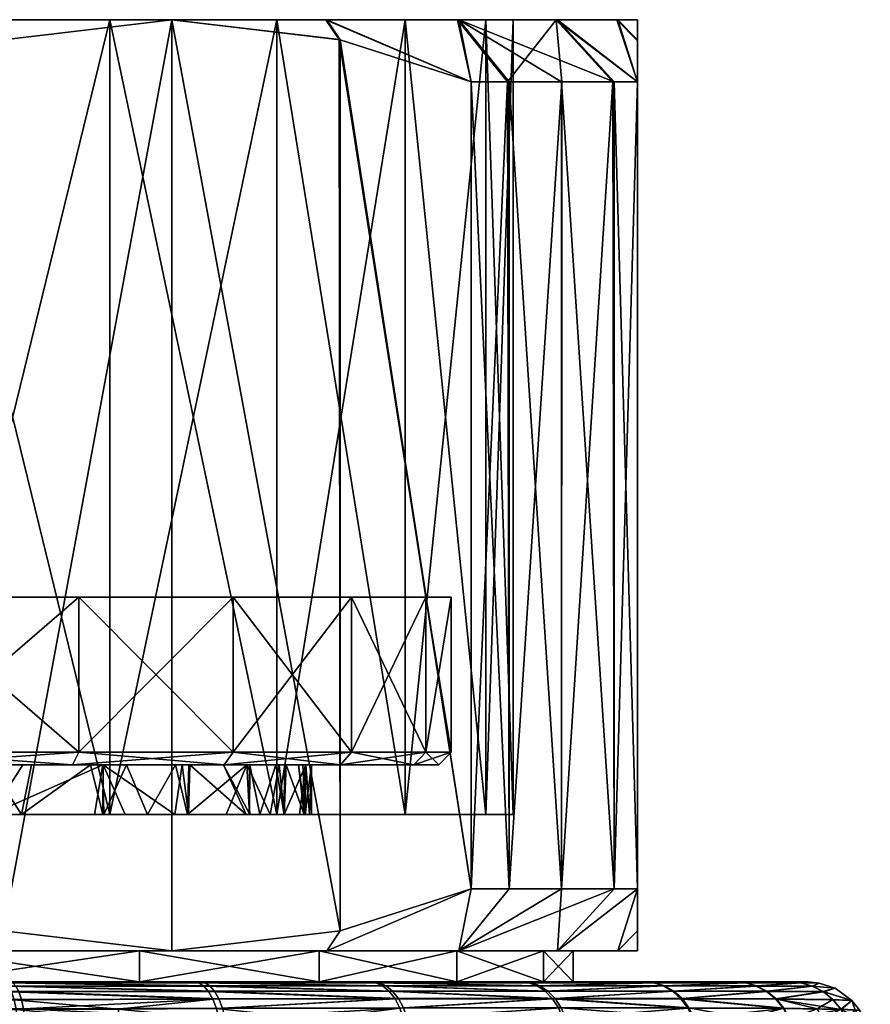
# Model space of a CAD drawing. Extents: x -0.094 to 0.094, y -0.181 to -0.002.
# Tile 256 of 256: x 0.08 to 0.094, y -0.018 to -0.002. Entities that reach past the tile are written whole.
import ezdxf

# ---------------------------------------------------------------- set-up
doc = ezdxf.new("R2010")
doc.units = 0
doc.layers.add('mesh', color=7, linetype='CONTINUOUS')

msp = doc.modelspace()

# ---------------------------------------------------------------- meshes
at = {"layer": 'mesh'}
mesh = msp.add_polyface(dxfattribs=at)
corners = [(0.07021, -0.002488, -0.01316), (0.070311, -0.002165, -0.012854), (0.0675, -0.002165, -0.011596), (0.072322, -0.003165, -0.01438), (0.073414, -0.002165, -0.013521), (0.073308, -0.003165, -0.014516), (0.076587, -0.002165, -0.013521), (0.076693, -0.003165, -0.014516), (0.077679, -0.003165, -0.01438), (0.075, -0.003165, -0.014516), (0.070311, -0.002165, 0.015643), (0.07021, -0.002488, 0.01595), (0.0675, -0.002165, 0.014385), (0.072322, -0.003165, 0.017169), (0.073414, -0.002165, 0.016311), (0.079689, -0.002165, 0.015643), (0.077679, -0.003165, 0.017169), (0.076587, -0.002165, 0.016311), (0.073308, -0.003165, 0.017305), (0.075, -0.003165, 0.017305), (0.076693, -0.003165, 0.017305), (0.073308, -0.016165, -0.014516), (0.075, -0.016165, -0.014516), (0.076693, -0.016165, -0.014516), (0.077679, -0.016165, -0.01438), (0.076693, -0.016165, 0.017305), (0.075, -0.016165, 0.017305), (0.073308, -0.016165, 0.017305), (0.072322, -0.016165, 0.017169), (0.071636, -0.002165, 0.013952), (0.0685, -0.002165, 0.012653), (0.075, -0.002165, 0.014395), (0.075, -0.002165, -0.011605), (0.079689, -0.002165, -0.012854), (0.071636, -0.002165, -0.011162), (0.0685, -0.002165, -0.009864), (0.078365, -0.002165, 0.013952), (0.071636, -0.014966, 0.013952), (0.075, -0.014966, 0.014395), (0.078365, -0.014966, 0.013952), (0.075, -0.014966, -0.011605), (0.078365, -0.002165, -0.011162), (0.071636, -0.014966, -0.011162), (0.0685, -0.014966, -0.009864), (0.07021, -0.016842, 0.01595), (0.072322, -0.016165, -0.01438), (0.07021, -0.016842, -0.01316), (0.071895, -0.011465, 0.012986), (0.075, -0.011465, 0.008323), (0.075, -0.011465, 0.013395), (0.069, -0.011465, 0.004859), (0.069, -0.011465, 0.011787), (0.078106, -0.011465, 0.012986), (0.075, -0.011465, -0.005533), (0.075, -0.011465, -0.010605), (0.078106, -0.011465, -0.010196), (0.071895, -0.011465, -0.010196), (0.069, -0.011465, -0.002069), (0.069, -0.011465, -0.008998), (0.081, -0.011465, -0.002069), (0.081, -0.011465, 0.004859)]
mesh.append_faces([[corners[k] for k in face] for face in [(0, 1, 2, 2), (3, 1, 0, 0), (3, 4, 1, 1), (5, 4, 3, 3), (6, 7, 8, 8), (4, 7, 6, 6), (4, 9, 7, 7), (5, 9, 4, 4), (10, 11, 12, 12), (10, 13, 11, 11), (14, 13, 10, 10), (15, 16, 17, 17), (14, 18, 13, 13), (14, 19, 18, 18), (17, 19, 14, 14), (17, 20, 19, 19), (16, 20, 17, 17), (21, 5, 3, 3), (22, 9, 5, 5), (23, 7, 9, 9), (24, 8, 7, 7), (25, 20, 16, 16), (26, 19, 20, 20), (27, 18, 19, 19), (28, 13, 18, 18), (29, 12, 30, 30), (29, 10, 12, 12), (31, 10, 29, 29), (32, 6, 33, 33), (32, 4, 6, 6), (34, 4, 32, 32), (34, 1, 4, 4), (35, 1, 34, 34), (35, 2, 1, 1), (31, 14, 10, 10), (31, 17, 14, 14), (36, 17, 31, 31), (36, 15, 17, 17), (37, 29, 30, 30), (38, 31, 29, 29), (39, 36, 31, 31), (40, 32, 41, 41), (42, 34, 32, 32), (43, 34, 42, 42), (43, 35, 34, 34), (11, 13, 28, 28), (44, 12, 11, 11), (0, 45, 3, 3), (2, 46, 0, 0), (47, 48, 49, 49), (47, 50, 48, 48), (51, 50, 47, 47), (48, 52, 49, 49), (53, 54, 55, 55), (53, 56, 54, 54), (57, 56, 53, 53), (57, 58, 56, 56), (59, 57, 53, 53), (59, 50, 57, 57), (60, 48, 50, 50)]])
mesh = msp.add_polyface(dxfattribs=at)
corners = [(0.079689, -0.002165, -0.012854), (0.07979, -0.002488, -0.01316), (0.0825, -0.002165, -0.011596), (0.077679, -0.003165, -0.01438), (0.076587, -0.002165, -0.013521), (0.08521, -0.002488, -0.010031), (0.084995, -0.002165, -0.00979), (0.087322, -0.003165, -0.008812), (0.084981, -0.002165, 0.012592), (0.085193, -0.002484, 0.01283), (0.0825, -0.002165, 0.014385), (0.087322, -0.003165, 0.011601), (0.079689, -0.002165, 0.015643), (0.07979, -0.002488, 0.01595), (0.077679, -0.003165, 0.017169), (0.0815, -0.002165, -0.009864), (0.084193, -0.002165, -0.007798), (0.078365, -0.002165, -0.011162), (0.075, -0.002165, -0.011605), (0.0815, -0.002165, 0.012653), (0.078365, -0.002165, 0.013952), (0.084193, -0.002165, 0.010587), (0.086259, -0.002165, 0.007895), (0.0815, -0.014966, 0.012653), (0.078365, -0.014966, 0.013952), (0.084193, -0.014966, 0.010587), (0.086259, -0.014966, 0.007895), (0.084193, -0.014966, -0.007798), (0.086259, -0.002165, -0.005105), (0.0815, -0.014966, -0.009864), (0.078365, -0.014966, -0.011162), (0.08521, -0.016842, 0.01282), (0.077679, -0.016165, 0.017169), (0.07979, -0.016842, 0.01595), (0.0825, -0.017165, 0.014385), (0.07979, -0.016842, -0.01316), (0.077679, -0.016165, -0.01438), (0.08521, -0.016842, -0.010031), (0.0825, -0.017165, -0.011596), (0.083486, -0.011465, -0.007091), (0.085393, -0.011465, -0.004605), (0.081, -0.011465, -0.002069), (0.081, -0.011465, -0.008998), (0.078106, -0.011465, -0.010196), (0.075, -0.011465, -0.005533), (0.075, -0.011465, 0.008323), (0.081, -0.011465, 0.011787), (0.078106, -0.011465, 0.012986), (0.081, -0.011465, 0.004859), (0.083486, -0.011465, 0.00988), (0.085393, -0.011465, 0.007395), (0.086591, -0.011465, 0.004501), (0.087, -0.011465, 0.001395), (0.086591, -0.011465, -0.001711), (0.069, -0.011465, 0.004859), (0.085393, -0.013965, 0.007395), (0.083486, -0.013965, 0.00988), (0.081, -0.013965, 0.011787), (0.078106, -0.013965, -0.010196), (0.081, -0.013965, -0.008998), (0.083486, -0.013965, -0.007091), (0.085393, -0.013965, -0.004605)]
mesh.append_faces([[corners[k] for k in face] for face in [(0, 1, 2, 2), (0, 3, 1, 1), (4, 3, 0, 0), (5, 6, 2, 2), (7, 6, 5, 5), (8, 9, 10, 10), (8, 11, 9, 9), (12, 13, 14, 14), (10, 13, 12, 12), (15, 6, 16, 16), (15, 2, 6, 6), (17, 2, 15, 15), (17, 0, 2, 2), (18, 0, 17, 17), (19, 12, 20, 20), (19, 10, 12, 12), (21, 10, 19, 19), (21, 8, 10, 10), (22, 8, 21, 21), (23, 20, 24, 24), (23, 19, 20, 20), (25, 19, 23, 23), (25, 21, 19, 19), (26, 21, 25, 25), (26, 22, 21, 21), (27, 16, 28, 28), (29, 16, 27, 27), (29, 15, 16, 16), (30, 15, 29, 29), (30, 17, 15, 15), (9, 31, 10, 10), (13, 32, 14, 14), (10, 33, 13, 13), (31, 34, 10, 10), (1, 35, 2, 2), (3, 36, 1, 1), (2, 37, 5, 5), (35, 38, 2, 2), (39, 40, 41, 41), (41, 42, 39, 39), (41, 43, 42, 42), (44, 43, 41, 41), (45, 46, 47, 47), (48, 46, 45, 45), (48, 49, 46, 46), (50, 49, 48, 48), (48, 51, 50, 50), (48, 52, 51, 51), (41, 52, 48, 48), (41, 53, 52, 52), (40, 53, 41, 41), (48, 54, 41, 41), (55, 49, 50, 50), (56, 46, 49, 49), (57, 47, 46, 46), (58, 42, 43, 43), (59, 39, 42, 42), (60, 40, 39, 39), (61, 53, 40, 40)]])
mesh = msp.add_polyface(dxfattribs=at)
corners = [(0.07979, -0.002488, 0.01595), (0.07979, -0.016842, 0.01595), (0.077679, -0.016165, 0.017169), (0.0825, -0.002165, 0.014385), (0.0825, -0.017165, 0.014385), (0.07979, -0.002488, -0.01316), (0.077679, -0.016165, -0.01438), (0.07979, -0.016842, -0.01316), (0.08375, -0.014966, 0.005663), (0.08371, -0.014165, 0.005778), (0.083758, -0.014165, 0.005665), (0.083377, -0.014966, 0.006385), (0.082755, -0.014966, 0.007211), (0.082772, -0.014165, 0.007226), (0.082562, -0.014165, 0.00755), (0.082108, -0.014966, 0.008069), (0.081768, -0.014165, 0.008413), (0.081404, -0.014966, 0.008733), (0.081387, -0.014165, 0.008709), (0.078428, -0.014966, 0.010522), (0.079063, -0.014165, 0.010258), (0.07958, -0.014165, 0.009982), (0.077386, -0.014966, 0.010789), (0.07739, -0.014165, 0.010815), (0.079044, -0.014966, -0.007477), (0.078345, -0.014165, -0.007764), (0.077398, -0.014165, -0.008046), (0.079565, -0.014165, -0.007161), (0.080078, -0.014966, -0.006929), (0.080239, -0.014165, -0.006829), (0.081188, -0.014165, -0.00614), (0.081387, -0.014966, -0.00592), (0.081392, -0.014165, -0.005932), (0.082548, -0.014966, -0.004777), (0.082665, -0.014165, -0.004631), (0.08277, -0.014966, -0.004437), (0.082791, -0.014165, -0.004449), (0.083699, -0.014966, -0.00301), (0.083333, -0.014165, -0.003667), (0.083758, -0.014966, -0.002878), (0.083714, -0.014165, -0.002854), (0.081, -0.013965, 0.011787), (0.081, -0.011465, 0.011787), (0.083486, -0.013965, 0.00988), (0.078106, -0.013965, 0.012986), (0.078106, -0.011465, 0.012986), (0.081, -0.013965, -0.008998), (0.081, -0.011465, -0.008998), (0.078106, -0.013965, -0.010196), (0.083486, -0.013965, -0.007091), (0.083486, -0.011465, -0.007091), (0.0809, -0.014165, 0.011614), (0.078054, -0.014165, 0.012793), (0.083344, -0.014165, 0.009739), (0.085219, -0.014165, 0.007295), (0.0809, -0.014165, -0.008824), (0.083344, -0.014165, -0.006949), (0.078054, -0.014165, -0.010003), (0.085219, -0.014165, -0.004505), (0.080098, -0.014165, 0.009706), (0.079583, -0.014966, 0.009989), (0.081253, -0.014966, 0.008875)]
mesh.append_faces([[corners[k] for k in face] for face in [(0, 1, 2, 2), (3, 4, 1, 1), (5, 6, 7, 7), (8, 9, 10, 10), (11, 12, 9, 9), (12, 13, 9, 9), (12, 14, 13, 13), (15, 16, 14, 14), (17, 18, 16, 16), (19, 20, 21, 21), (22, 23, 20, 20), (24, 25, 26, 26), (27, 25, 24, 24), (28, 29, 27, 27), (28, 30, 29, 29), (31, 32, 30, 30), (33, 34, 32, 32), (35, 36, 34, 34), (37, 38, 36, 36), (39, 40, 38, 38), (41, 42, 43, 43), (44, 45, 41, 41), (46, 47, 48, 48), (49, 50, 46, 46), (44, 51, 52, 52), (41, 51, 44, 44), (41, 53, 51, 51), (43, 53, 41, 41), (43, 54, 53, 53), (49, 55, 56, 56), (46, 55, 49, 49), (46, 57, 55, 55), (48, 57, 46, 46), (36, 56, 34, 34), (36, 58, 56, 56), (38, 58, 36, 36), (51, 59, 21, 21), (51, 18, 59, 59), (53, 18, 51, 51), (56, 32, 34, 34), (56, 30, 32, 32), (55, 30, 56, 56), (53, 16, 18, 18), (53, 14, 16, 16), (54, 14, 53, 53), (54, 13, 14, 14), (27, 57, 25, 25), (27, 55, 57, 57), (29, 55, 27, 27), (29, 30, 55, 55), (54, 9, 13, 13), (26, 25, 57, 57), (51, 23, 52, 52), (51, 20, 23, 23), (21, 20, 51, 51), (60, 18, 61, 61), (60, 59, 18, 18), (21, 59, 60, 60), (19, 21, 60, 60)]])
mesh = msp.add_polyface(dxfattribs=at)
corners = [(0.087933, -0.016165, -0.008026), (0.087322, -0.003165, -0.008812), (0.087322, -0.016165, -0.008812), (0.088779, -0.016165, -0.00656), (0.087933, -0.003165, -0.008026), (0.089625, -0.016165, -0.005095), (0.088779, -0.003165, -0.00656), (0.09, -0.016165, -0.004173), (0.089625, -0.003165, -0.005095), (0.089625, -0.016165, 0.007884), (0.09, -0.003165, 0.006962), (0.09, -0.016165, 0.006962), (0.088779, -0.016165, 0.00935), (0.089601, -0.003165, 0.007939), (0.085193, -0.002484, 0.01283), (0.087322, -0.016165, 0.011601), (0.08521, -0.016842, 0.01282), (0.09, -0.002504, 0.004603), (0.09, -0.017165, 0.001395), (0.09, -0.016842, 0.004524), (0.09, -0.002165, 0.001395), (0.09, -0.016842, -0.001735), (0.09, -0.002488, -0.001735), (0.08521, -0.002488, -0.010031), (0.08521, -0.016842, -0.010031), (0.0825, -0.002165, -0.011596), (0.0825, -0.017165, -0.011596), (0.084308, -0.014966, 0.00411), (0.084173, -0.014165, 0.0047), (0.084315, -0.014165, 0.004114), (0.083919, -0.014966, 0.005335), (0.083758, -0.014165, 0.005665), (0.084085, -0.014966, -0.002147), (0.084228, -0.014165, -0.001754), (0.083714, -0.014165, -0.002854), (0.084307, -0.014966, -0.001323), (0.084344, -0.014165, -0.001331), (0.084634, -0.014966, -0.00011), (0.084539, -0.014165, -0.000624), (0.08465, -0.014966, 0.000102), (0.084612, -0.014165, 0.000106), (0.086591, -0.013965, 0.004501), (0.086591, -0.011465, 0.004501), (0.087, -0.013965, 0.001395), (0.085393, -0.013965, 0.007395), (0.085393, -0.011465, 0.007395), (0.083486, -0.013965, 0.00988), (0.083486, -0.011465, 0.00988), (0.085393, -0.013965, -0.004605), (0.085393, -0.011465, -0.004605), (0.083486, -0.013965, -0.007091), (0.086591, -0.013965, -0.001711), (0.086591, -0.011465, -0.001711), (0.087, -0.011465, 0.001395), (0.085219, -0.014165, 0.007295), (0.086398, -0.014165, 0.004449), (0.0868, -0.014165, 0.001395), (0.086398, -0.014165, -0.001659), (0.085219, -0.014165, -0.004505), (0.083344, -0.014165, -0.006949), (0.083333, -0.014165, -0.003667), (0.08371, -0.014165, 0.005778), (0.08466, -0.014165, 0.002688), (0.084558, -0.014966, 0.003322), (0.084647, -0.014966, 0.002687), (0.08472, -0.014966, 0.002168), (0.08475, -0.014165, 0.001478), (0.08475, -0.014966, 0.001395)]
mesh.append_faces([[corners[k] for k in face] for face in [(0, 1, 2, 2), (3, 4, 0, 0), (5, 6, 3, 3), (7, 8, 5, 5), (9, 10, 11, 11), (12, 13, 9, 9), (14, 15, 16, 16), (17, 18, 19, 19), (20, 21, 18, 18), (22, 7, 21, 21), (23, 24, 2, 2), (25, 26, 24, 24), (27, 28, 29, 29), (30, 31, 28, 28), (32, 33, 34, 34), (35, 36, 33, 33), (37, 38, 36, 36), (39, 38, 37, 37), (40, 38, 39, 39), (41, 42, 43, 43), (44, 45, 41, 41), (46, 47, 44, 44), (48, 49, 50, 50), (51, 52, 48, 48), (43, 53, 51, 51), (44, 54, 46, 46), (44, 55, 54, 54), (41, 55, 44, 44), (41, 56, 55, 55), (43, 56, 41, 41), (43, 57, 56, 56), (51, 57, 43, 43), (51, 58, 57, 57), (48, 58, 51, 51), (48, 59, 58, 58), (50, 59, 48, 48), (57, 58, 34, 34), (60, 34, 58, 58), (57, 36, 38, 38), (57, 33, 36, 36), (34, 33, 57, 57), (40, 57, 38, 38), (40, 56, 57, 57), (54, 31, 61, 61), (55, 31, 54, 54), (55, 28, 31, 31), (29, 28, 55, 55), (27, 29, 62, 62), (62, 63, 27, 27), (62, 64, 63, 63), (62, 65, 64, 64), (66, 65, 62, 62), (66, 67, 65, 65), (66, 39, 67, 67), (40, 39, 66, 66), (66, 56, 40, 40), (55, 62, 29, 29), (56, 62, 55, 55), (56, 66, 62, 62)]])
mesh = msp.add_polyface(dxfattribs=at)
corners = [(0.087322, -0.003165, -0.008812), (0.087125, -0.002165, -0.007437), (0.084995, -0.002165, -0.00979), (0.087933, -0.003165, -0.008026), (0.089684, -0.002165, -0.001669), (0.09, -0.002488, -0.001735), (0.09, -0.002165, 0.001395), (0.09, -0.003165, -0.004173), (0.088711, -0.002165, -0.004689), (0.089625, -0.003165, -0.005095), (0.088779, -0.003165, -0.00656), (0.09, -0.002504, 0.004603), (0.089669, -0.002165, 0.004532), (0.09, -0.003165, 0.006962), (0.088688, -0.002165, 0.00753), (0.089601, -0.003165, 0.007939), (0.087102, -0.002165, 0.010257), (0.087322, -0.003165, 0.011601), (0.084981, -0.002165, 0.012592), (0.087909, -0.003165, 0.010848), (0.08878, -0.003165, 0.00935), (0.087933, -0.016165, -0.008026), (0.088779, -0.016165, -0.00656), (0.089625, -0.016165, -0.005095), (0.09, -0.016165, -0.004173), (0.089625, -0.016165, 0.007884), (0.088779, -0.016165, 0.00935), (0.087933, -0.016165, 0.010816), (0.087322, -0.016165, 0.011601), (0.084193, -0.002165, -0.007798), (0.086259, -0.002165, -0.005105), (0.087557, -0.002165, 0.004759), (0.086259, -0.002165, 0.007895), (0.088, -0.002165, 0.001395), (0.087557, -0.002165, -0.00197), (0.087557, -0.014966, 0.004759), (0.086259, -0.014966, 0.007895), (0.088, -0.014966, 0.001395), (0.087557, -0.014966, -0.00197), (0.086259, -0.014966, -0.005105), (0.084193, -0.014966, -0.007798), (0.085193, -0.002484, 0.01283), (0.09, -0.016842, 0.004524), (0.09, -0.016165, 0.006962), (0.09, -0.017165, 0.001395), (0.09, -0.016842, -0.001735), (0.08521, -0.002488, -0.010031), (0.087322, -0.016165, -0.008812), (0.086591, -0.013965, 0.004501), (0.085393, -0.011465, 0.007395), (0.086591, -0.011465, 0.004501), (0.086591, -0.013965, -0.001711), (0.087, -0.011465, 0.001395), (0.086591, -0.011465, -0.001711), (0.087, -0.013965, 0.001395)]
mesh.append_faces([[corners[k] for k in face] for face in [(0, 1, 2, 2), (3, 1, 0, 0), (4, 5, 6, 6), (4, 7, 5, 5), (8, 7, 4, 4), (8, 9, 7, 7), (1, 9, 8, 8), (1, 10, 9, 9), (3, 10, 1, 1), (11, 12, 6, 6), (13, 12, 11, 11), (13, 14, 12, 12), (15, 14, 13, 13), (16, 17, 18, 18), (16, 19, 17, 17), (14, 19, 16, 16), (14, 20, 19, 19), (15, 20, 14, 14), (21, 3, 0, 0), (22, 10, 3, 3), (23, 9, 10, 10), (24, 7, 9, 9), (25, 15, 13, 13), (26, 20, 15, 15), (27, 20, 26, 26), (27, 19, 20, 20), (28, 19, 27, 27), (28, 17, 19, 19), (29, 1, 30, 30), (29, 2, 1, 1), (31, 14, 32, 32), (31, 12, 14, 14), (33, 12, 31, 31), (33, 6, 12, 12), (34, 6, 33, 33), (34, 4, 6, 6), (30, 4, 34, 34), (30, 8, 4, 4), (1, 8, 30, 30), (32, 16, 18, 18), (14, 16, 32, 32), (35, 32, 36, 36), (35, 31, 32, 32), (37, 31, 35, 35), (37, 33, 31, 31), (38, 33, 37, 37), (38, 34, 33, 33), (39, 34, 38, 38), (39, 30, 34, 34), (40, 30, 39, 39), (17, 28, 41, 41), (42, 43, 13, 13), (11, 42, 13, 13), (6, 44, 11, 11), (5, 45, 6, 6), (7, 24, 5, 5), (46, 47, 0, 0), (48, 49, 50, 50), (51, 52, 53, 53), (54, 50, 52, 52)]])
mesh = msp.add_polyface(dxfattribs=at)
corners = [(0.075, -0.017665, 0.015357), (0.078614, -0.017665, 0.014881), (0.0791, -0.017665, 0.018683), (0.079876, -0.017665, 0.018436), (0.081809, -0.017665, 0.017821), (0.081982, -0.017665, 0.013486), (0.082924, -0.017665, 0.017251), (0.081982, -0.017665, -0.010697), (0.082183, -0.017665, -0.014876), (0.082836, -0.017665, -0.014528), (0.078614, -0.017665, -0.012092), (0.079768, -0.017665, -0.015692), (0.079341, -0.017665, -0.015836), (0.079937, -0.01768, 0.018649), (0.083031, -0.01768, 0.017466), (0.083111, -0.017729, 0.017629), (0.079987, -0.01773, 0.018827), (0.079823, -0.01768, -0.015888), (0.082934, -0.01768, -0.014726), (0.083015, -0.01773, -0.014891), (0.0815, -0.014966, -0.009864), (0.080078, -0.014966, -0.006929), (0.07958, -0.014966, -0.007193), (0.081387, -0.014966, -0.00592), (0.084193, -0.014966, -0.007798), (0.081749, -0.014966, -0.005641), (0.07739, -0.014966, -0.008023), (0.078365, -0.014966, -0.011162), (0.079044, -0.014966, -0.007477), (0.084193, -0.014966, 0.010587), (0.081253, -0.014966, 0.008875), (0.081404, -0.014966, 0.008733), (0.077386, -0.014966, 0.010789), (0.078428, -0.014966, 0.010522), (0.078365, -0.014966, 0.013952), (0.079689, -0.017165, -0.012854), (0.07979, -0.016842, -0.01316), (0.077679, -0.016165, -0.01438), (0.0825, -0.017165, -0.011596), (0.079689, -0.017165, 0.015643), (0.07979, -0.016842, 0.01595), (0.0825, -0.017165, 0.014385), (0.077679, -0.016165, 0.017169), (0.076587, -0.017165, 0.016311), (0.078614, -0.017165, -0.012092), (0.076587, -0.017165, -0.013521), (0.081982, -0.017165, -0.010697), (0.078614, -0.017165, 0.014881), (0.081982, -0.017165, 0.013486), (0.075, -0.017165, 0.015357), (0.081768, -0.014165, 0.008413), (0.082108, -0.014966, 0.008069), (0.081387, -0.014165, 0.008709), (0.079063, -0.014165, 0.010258), (0.079565, -0.014165, -0.007161), (0.081188, -0.014165, -0.00614), (0.081392, -0.014165, -0.005932), (0.082548, -0.014966, -0.004777), (0.076676, -0.017674, 0.019192), (0.076681, -0.017686, -0.016451), (0.076666, -0.017665, -0.016278), (0.079872, -0.017732, -0.016068), (0.079583, -0.014966, 0.009989), (0.0815, -0.014966, 0.012653)]
mesh.append_faces([[corners[k] for k in face] for face in [(0, 1, 2, 2), (1, 3, 2, 2), (1, 4, 3, 3), (5, 4, 1, 1), (5, 6, 4, 4), (7, 8, 9, 9), (10, 8, 7, 7), (10, 11, 8, 8), (12, 11, 10, 10), (3, 13, 2, 2), (13, 14, 15, 15), (13, 4, 14, 14), (3, 4, 13, 13), (15, 16, 13, 13), (8, 17, 18, 18), (11, 17, 8, 8), (12, 17, 11, 11), (17, 19, 18, 18), (20, 21, 22, 22), (20, 23, 21, 21), (24, 23, 20, 20), (24, 25, 23, 23), (20, 26, 27, 27), (20, 28, 26, 26), (22, 28, 20, 20), (29, 30, 31, 31), (32, 33, 34, 34), (35, 36, 37, 37), (38, 36, 35, 35), (39, 40, 41, 41), (39, 42, 40, 40), (43, 42, 39, 39), (44, 35, 45, 45), (46, 35, 44, 44), (46, 38, 35, 35), (47, 41, 48, 48), (47, 39, 41, 41), (49, 39, 47, 47), (47, 5, 1, 1), (48, 5, 47, 47), (46, 10, 7, 7), (44, 10, 46, 46), (31, 50, 51, 51), (30, 52, 31, 31), (32, 53, 33, 33), (54, 22, 21, 21), (54, 28, 22, 22), (23, 55, 21, 21), (25, 56, 23, 23), (57, 56, 25, 25), (2, 13, 58, 58), (13, 16, 58, 58), (12, 59, 17, 17), (60, 59, 12, 12), (17, 59, 61, 61), (29, 62, 30, 30), (63, 62, 29, 29), (34, 62, 63, 63), (34, 33, 62, 62)]])
mesh = msp.add_polyface(dxfattribs=at)
corners = [(0.081982, -0.017665, 0.013486), (0.0857, -0.017665, 0.015547), (0.0845, -0.017665, 0.016445), (0.086896, -0.017665, 0.014652), (0.084873, -0.017665, 0.011268), (0.082924, -0.017665, 0.017251), (0.081982, -0.017665, -0.010697), (0.082836, -0.017665, -0.014528), (0.084634, -0.017665, -0.013571), (0.086963, -0.017665, -0.011803), (0.084873, -0.017665, -0.008478), (0.085647, -0.017665, -0.012802), (0.081809, -0.017665, 0.017821), (0.083031, -0.01768, 0.017466), (0.085841, -0.017679, 0.015735), (0.083111, -0.017729, 0.017629), (0.08595, -0.017728, 0.01588), (0.085787, -0.01768, -0.012989), (0.082934, -0.01768, -0.014726), (0.082183, -0.017665, -0.014876), (0.085896, -0.017729, -0.013134), (0.084193, -0.014966, -0.007798), (0.08277, -0.014966, -0.004437), (0.082548, -0.014966, -0.004777), (0.086259, -0.014966, -0.005105), (0.08465, -0.014966, 0.000102), (0.088, -0.014966, 0.001395), (0.08475, -0.014966, 0.001395), (0.084634, -0.014966, -0.00011), (0.087557, -0.014966, -0.00197), (0.086259, -0.014966, 0.007895), (0.083919, -0.014966, 0.005335), (0.084308, -0.014966, 0.00411), (0.08375, -0.014966, 0.005663), (0.08472, -0.014966, 0.002168), (0.084647, -0.014966, 0.002687), (0.087557, -0.014966, 0.004759), (0.084558, -0.014966, 0.003322), (0.081749, -0.014966, -0.005641), (0.083699, -0.014966, -0.00301), (0.083758, -0.014966, -0.002878), (0.084085, -0.014966, -0.002147), (0.083377, -0.014966, 0.006385), (0.082755, -0.014966, 0.007211), (0.084193, -0.014966, 0.010587), (0.082108, -0.014966, 0.008069), (0.081404, -0.014966, 0.008733), (0.084995, -0.017165, -0.00979), (0.08521, -0.016842, -0.010031), (0.0825, -0.017165, -0.011596), (0.08521, -0.016842, 0.01282), (0.084995, -0.017165, 0.01258), (0.0825, -0.017165, 0.014385), (0.084873, -0.017165, -0.008478), (0.081982, -0.017165, -0.010697), (0.087092, -0.017165, -0.005586), (0.081982, -0.017165, 0.013486), (0.084873, -0.017165, 0.011268), (0.087092, -0.017665, 0.008376), (0.084173, -0.014165, 0.0047), (0.083758, -0.014165, 0.005665), (0.08371, -0.014165, 0.005778), (0.082562, -0.014165, 0.00755), (0.082665, -0.014165, -0.004631), (0.082791, -0.014165, -0.004449), (0.083333, -0.014165, -0.003667), (0.083714, -0.014165, -0.002854), (0.084307, -0.014966, -0.001323), (0.084228, -0.014165, -0.001754), (0.084344, -0.014165, -0.001331)]
mesh.append_faces([[corners[k] for k in face] for face in [(0, 1, 2, 2), (0, 3, 1, 1), (4, 3, 0, 0), (2, 5, 0, 0), (6, 7, 8, 8), (6, 9, 10, 10), (6, 11, 9, 9), (8, 11, 6, 6), (12, 5, 13, 13), (2, 1, 14, 14), (15, 13, 16, 16), (13, 14, 16, 16), (13, 2, 14, 14), (5, 2, 13, 13), (8, 17, 11, 11), (8, 18, 17, 17), (7, 18, 8, 8), (19, 18, 7, 7), (18, 20, 17, 17), (21, 22, 23, 23), (21, 24, 22, 22), (25, 26, 27, 27), (28, 29, 25, 25), (30, 31, 32, 32), (33, 31, 30, 30), (26, 34, 27, 27), (26, 35, 34, 34), (36, 37, 35, 35), (23, 38, 21, 21), (24, 39, 22, 22), (24, 40, 39, 39), (29, 41, 40, 40), (30, 42, 33, 33), (30, 43, 42, 42), (44, 43, 30, 30), (44, 45, 43, 43), (46, 45, 44, 44), (47, 48, 49, 49), (50, 51, 52, 52), (53, 49, 54, 54), (53, 47, 49, 49), (55, 47, 53, 53), (56, 51, 57, 57), (56, 52, 51, 51), (56, 4, 0, 0), (57, 4, 56, 56), (57, 58, 4, 4), (53, 6, 10, 10), (54, 6, 53, 53), (31, 59, 32, 32), (33, 60, 31, 31), (42, 61, 33, 33), (45, 62, 43, 43), (22, 63, 23, 23), (39, 64, 22, 22), (40, 65, 39, 39), (41, 66, 40, 40), (67, 68, 41, 41), (28, 69, 67, 67)]])
mesh = msp.add_polyface(dxfattribs=at)
corners = [(0.084873, -0.017665, -0.008478), (0.089016, -0.017665, -0.009604), (0.087092, -0.017665, -0.005586), (0.091547, -0.017665, -0.005052), (0.088487, -0.017665, -0.002219), (0.087092, -0.017665, 0.008376), (0.089027, -0.017665, 0.012377), (0.084873, -0.017665, 0.011268), (0.090086, -0.017665, 0.010749), (0.090687, -0.017665, 0.009826), (0.088122, -0.017665, 0.013343), (0.086896, -0.017665, 0.014652), (0.088081, -0.017665, -0.010605), (0.086963, -0.017665, -0.011803), (0.088295, -0.017679, 0.013503), (0.085841, -0.017679, 0.015735), (0.088428, -0.017727, 0.013624), (0.0857, -0.017665, 0.015547), (0.08595, -0.017728, 0.01588), (0.088252, -0.01768, -0.010763), (0.085787, -0.01768, -0.012989), (0.085647, -0.017665, -0.012802), (0.088386, -0.017728, -0.010886), (0.090263, -0.01768, -0.008114), (0.08465, -0.014966, 0.000102), (0.087557, -0.014966, -0.00197), (0.088, -0.014966, 0.001395), (0.084634, -0.014966, -0.00011), (0.084307, -0.014966, -0.001323), (0.086259, -0.014966, 0.007895), (0.084308, -0.014966, 0.00411), (0.087557, -0.014966, 0.004759), (0.084647, -0.014966, 0.002687), (0.084558, -0.014966, 0.003322), (0.083758, -0.014966, -0.002878), (0.086259, -0.014966, -0.005105), (0.084085, -0.014966, -0.002147), (0.084995, -0.017165, -0.00979), (0.087322, -0.016165, -0.008812), (0.08521, -0.016842, -0.010031), (0.087125, -0.017165, -0.007437), (0.087933, -0.016165, -0.008026), (0.088779, -0.016165, -0.00656), (0.088711, -0.017165, -0.004689), (0.087322, -0.016165, 0.011601), (0.084995, -0.017165, 0.01258), (0.08521, -0.016842, 0.01282), (0.087125, -0.017165, 0.010227), (0.087933, -0.016165, 0.010816), (0.089625, -0.016165, 0.007884), (0.088711, -0.017165, 0.007479), (0.088779, -0.016165, 0.00935), (0.084873, -0.017165, 0.011268), (0.087092, -0.017165, 0.008376), (0.087092, -0.017165, -0.005586), (0.088487, -0.017165, -0.002219), (0.089684, -0.017165, -0.001669), (0.089684, -0.017165, 0.004458), (0.088487, -0.017165, 0.005008), (0.088487, -0.017665, 0.005008), (0.088963, -0.017665, 0.001395), (0.088963, -0.017165, 0.001395), (0.084873, -0.017165, -0.008478)]
mesh.append_faces([[corners[k] for k in face] for face in [(0, 1, 2, 2), (3, 4, 2, 2), (5, 6, 7, 7), (5, 8, 6, 6), (9, 8, 5, 5), (7, 10, 11, 11), (6, 10, 7, 7), (0, 12, 1, 1), (0, 13, 12, 12), (11, 10, 14, 14), (6, 14, 10, 10), (15, 14, 16, 16), (15, 11, 14, 14), (17, 11, 15, 15), (18, 15, 16, 16), (13, 19, 12, 12), (13, 20, 19, 19), (21, 20, 13, 13), (20, 22, 19, 19), (23, 19, 22, 22), (1, 12, 19, 19), (24, 25, 26, 26), (27, 28, 25, 25), (29, 30, 31, 31), (31, 32, 26, 26), (30, 33, 31, 31), (25, 34, 35, 35), (28, 36, 25, 25), (37, 38, 39, 39), (40, 38, 37, 37), (40, 41, 38, 38), (40, 42, 41, 41), (43, 42, 40, 40), (44, 45, 46, 46), (44, 47, 45, 45), (48, 47, 44, 44), (47, 49, 50, 50), (47, 51, 49, 49), (48, 51, 47, 47), (52, 47, 53, 53), (52, 45, 47, 47), (54, 40, 37, 37), (54, 43, 40, 40), (55, 43, 54, 54), (55, 56, 43, 43), (53, 57, 58, 58), (53, 50, 57, 57), (47, 50, 53, 53), (53, 5, 52, 52), (53, 59, 5, 5), (58, 59, 53, 53), (58, 60, 59, 59), (61, 60, 58, 58), (61, 4, 60, 60), (55, 4, 61, 61), (55, 2, 4, 4), (54, 2, 55, 55), (54, 0, 2, 2), (62, 0, 54, 54)]])
mesh = msp.add_polyface(dxfattribs=at)
corners = [(0.087092, -0.017665, -0.005586), (0.090078, -0.017665, -0.007998), (0.090572, -0.017665, -0.007252), (0.089016, -0.017665, -0.009604), (0.091547, -0.017665, -0.005052), (0.091783, -0.017665, -0.00452), (0.088487, -0.017665, -0.002219), (0.091547, -0.017665, 0.007815), (0.088487, -0.017665, 0.005008), (0.09185, -0.017665, 0.007107), (0.087092, -0.017665, 0.008376), (0.090687, -0.017665, 0.009826), (0.092505, -0.017665, -0.001649), (0.088963, -0.017665, 0.001395), (0.092445, -0.017665, -0.001885), (0.092448, -0.017665, 0.004678), (0.092497, -0.017665, 0.004478), (0.09275, -0.017665, 0.001395), (0.089027, -0.017665, 0.012377), (0.090281, -0.017679, 0.01087), (0.088295, -0.017679, 0.013503), (0.090086, -0.017665, 0.010749), (0.09175, -0.01768, 0.007894), (0.09263, -0.01768, 0.004713), (0.09192, -0.017729, 0.007959), (0.090435, -0.017728, 0.010965), (0.088428, -0.017727, 0.013624), (0.090263, -0.01768, -0.008114), (0.091743, -0.01768, -0.005129), (0.092634, -0.01768, -0.001921), (0.090417, -0.017729, -0.008209), (0.091914, -0.01773, -0.005195), (0.092817, -0.017732, -0.001955), (0.088252, -0.01768, -0.010763), (0.089684, -0.017165, -0.001669), (0.09, -0.016165, -0.004173), (0.088711, -0.017165, -0.004689), (0.09, -0.016842, -0.001735), (0.09, -0.017165, 0.001395), (0.089625, -0.016165, -0.005095), (0.088779, -0.016165, -0.00656), (0.089684, -0.017165, 0.004458), (0.09, -0.016842, 0.004524), (0.09, -0.016165, 0.006962), (0.088711, -0.017165, 0.007479), (0.089625, -0.016165, 0.007884), (0.088963, -0.017165, 0.001395), (0.088487, -0.017165, -0.002219), (0.088487, -0.017165, 0.005008), (0.092925, -0.017685, 0.001395), (0.092813, -0.017731, 0.004747)]
mesh.append_faces([[corners[k] for k in face] for face in [(0, 1, 2, 2), (0, 3, 1, 1), (4, 0, 2, 2), (5, 6, 4, 4), (7, 8, 9, 9), (7, 10, 8, 8), (11, 10, 7, 7), (6, 12, 13, 13), (6, 14, 12, 12), (5, 14, 6, 6), (8, 15, 9, 9), (8, 16, 15, 15), (13, 16, 8, 8), (13, 17, 16, 16), (12, 17, 13, 13), (18, 19, 20, 20), (21, 19, 18, 18), (11, 19, 21, 21), (11, 22, 19, 19), (7, 22, 11, 11), (9, 22, 7, 7), (9, 23, 22, 22), (15, 23, 9, 9), (23, 16, 17, 17), (15, 16, 23, 23), (24, 22, 23, 23), (25, 19, 22, 22), (26, 19, 25, 25), (26, 20, 19, 19), (27, 1, 3, 3), (28, 4, 2, 2), (29, 14, 5, 5), (29, 12, 14, 14), (29, 17, 12, 12), (27, 2, 1, 1), (27, 28, 2, 2), (30, 28, 27, 27), (30, 31, 28, 28), (28, 5, 4, 4), (28, 29, 5, 5), (31, 29, 28, 28), (31, 32, 29, 29), (3, 33, 27, 27), (34, 35, 36, 36), (34, 37, 35, 35), (38, 37, 34, 34), (36, 39, 40, 40), (35, 39, 36, 36), (41, 42, 38, 38), (41, 43, 42, 42), (44, 43, 41, 41), (44, 45, 43, 43), (46, 34, 47, 47), (46, 38, 34, 34), (48, 38, 46, 46), (48, 41, 38, 38), (23, 17, 49, 49), (50, 23, 49, 49), (49, 17, 29, 29), (32, 49, 29, 29)]])
mesh = msp.add_polyface(dxfattribs=at)
corners = [(0.083189, -0.017815, 0.017788), (0.080035, -0.017819, 0.018999), (0.079987, -0.01773, 0.018827), (0.08326, -0.017938, 0.01793), (0.080078, -0.017945, 0.019153), (0.080113, -0.0181, 0.01928), (0.083111, -0.017729, 0.017629), (0.083162, -0.017942, -0.015193), (0.079918, -0.017823, -0.016242), (0.07996, -0.017951, -0.016397), (0.083015, -0.01773, -0.014891), (0.079872, -0.017732, -0.016068), (0.083092, -0.017818, -0.01505), (0.079823, -0.01768, -0.015888), (0.083287, -0.018449, -0.015451), (0.081669, -0.018276, -0.016082), (0.081689, -0.018459, -0.016136), (0.083261, -0.018268, -0.015398), (0.081636, -0.018101, -0.015993), (0.080019, -0.018287, -0.016614), (0.080033, -0.018473, -0.016667), (0.079994, -0.018109, -0.016523), (0.078321, -0.018297, -0.016993), (0.07833, -0.018485, -0.017046), (0.078305, -0.018116, -0.016901), (0.083219, -0.018095, -0.015311), (0.048405, -0.017781, 0.021505), (0.076696, -0.017733, 0.019425), (0.076714, -0.017839, 0.019629), (0.04842, -0.017994, 0.02178), (0.076729, -0.018002, 0.019813), (0.076741, -0.018203, 0.01995), (0.048413, -0.017881, 0.021659), (0.048433, -0.018492, 0.022023), (0.076747, -0.01839, 0.02002), (0.076749, -0.018492, 0.020043), (0.04843, -0.018322, 0.021977), (0.046912, -0.017828, -0.018876), (0.046921, -0.017958, -0.019035), (0.076704, -0.017773, -0.016728), (0.076681, -0.017686, -0.016451), (0.046903, -0.017735, -0.018697), (0.046932, -0.018297, -0.019258), (0.076745, -0.018305, -0.017207), (0.076737, -0.018121, -0.01711), (0.046935, -0.018483, -0.019311), (0.076749, -0.018484, -0.017253), (0.076722, -0.017918, -0.01694), (0.046927, -0.018118, -0.019165), (0.080148, -0.018639, 0.019404), (0.080154, -0.018459, 0.019428), (0.080139, -0.018276, 0.019373), (0.083387, -0.01844, 0.018189), (0.083361, -0.018261, 0.018135), (0.083318, -0.018089, 0.018048)]
mesh.append_faces([[corners[k] for k in face] for face in [(0, 1, 2, 2), (0, 3, 1, 1), (3, 4, 1, 1), (3, 5, 4, 4), (6, 0, 2, 2), (7, 8, 9, 9), (10, 11, 12, 12), (13, 11, 10, 10), (14, 15, 16, 16), (17, 18, 15, 15), (16, 19, 20, 20), (15, 19, 16, 16), (15, 21, 19, 19), (18, 21, 15, 15), (20, 22, 23, 23), (19, 22, 20, 20), (19, 24, 22, 22), (21, 24, 19, 19), (21, 9, 24, 24), (18, 9, 21, 21), (18, 7, 9, 9), (25, 7, 18, 18), (8, 12, 11, 11), (7, 12, 8, 8), (26, 27, 28, 28), (29, 30, 31, 31), (28, 30, 32, 32), (33, 34, 35, 35), (31, 34, 36, 36), (37, 38, 39, 39), (39, 40, 41, 41), (42, 43, 44, 44), (45, 46, 43, 43), (38, 47, 39, 39), (48, 44, 47, 47), (49, 35, 50, 50), (50, 34, 31, 31), (35, 34, 50, 50), (31, 51, 50, 50), (5, 30, 4, 4), (5, 31, 30, 30), (51, 31, 5, 5), (4, 30, 28, 28), (51, 52, 50, 50), (5, 53, 51, 51), (2, 1, 27, 27), (1, 28, 27, 27), (1, 4, 28, 28), (54, 53, 5, 5), (40, 39, 11, 11), (8, 39, 47, 47), (24, 47, 44, 44), (24, 9, 47, 47), (44, 22, 24, 24), (43, 22, 44, 44), (22, 46, 23, 23), (43, 46, 22, 22), (9, 8, 47, 47), (8, 11, 39, 39)]])
mesh = msp.add_polyface(dxfattribs=at)
corners = [(0.088545, -0.018598, 0.014452), (0.088095, -0.018599, 0.014844), (0.088889, -0.018422, 0.014044), (0.086055, -0.017813, 0.01602), (0.088557, -0.017812, 0.013741), (0.088674, -0.017931, 0.013848), (0.08595, -0.017728, 0.01588), (0.083111, -0.017729, 0.017629), (0.088428, -0.017727, 0.013624), (0.08615, -0.017933, 0.016146), (0.08326, -0.017938, 0.01793), (0.083189, -0.017815, 0.017788), (0.083318, -0.018089, 0.018048), (0.086229, -0.018082, 0.016251), (0.080113, -0.0181, 0.01928), (0.088771, -0.018079, 0.013936), (0.086287, -0.01825, 0.016329), (0.088843, -0.018246, 0.014002), (0.088631, -0.017934, -0.011111), (0.088515, -0.017814, -0.011004), (0.086001, -0.017815, -0.013275), (0.08404, -0.018614, -0.015089), (0.084864, -0.01861, -0.014559), (0.08482, -0.018441, -0.014612), (0.086268, -0.018436, -0.013633), (0.088106, -0.018599, -0.012067), (0.088844, -0.01843, -0.011307), (0.088396, -0.018598, -0.011815), (0.088834, -0.018598, -0.011299), (0.085896, -0.017729, -0.013134), (0.088386, -0.017728, -0.010886), (0.083015, -0.01773, -0.014891), (0.085787, -0.01768, -0.012989), (0.082934, -0.01768, -0.014726), (0.084789, -0.018262, -0.014561), (0.088727, -0.018084, -0.0112), (0.086232, -0.018257, -0.013585), (0.088799, -0.018253, -0.011265), (0.086174, -0.018087, -0.013507), (0.086096, -0.017937, -0.013402), (0.083092, -0.017818, -0.01505), (0.083261, -0.018268, -0.015398), (0.083219, -0.018095, -0.015311), (0.083287, -0.018449, -0.015451), (0.081669, -0.018276, -0.016082), (0.081636, -0.018101, -0.015993), (0.083162, -0.017942, -0.015193), (0.083387, -0.01844, 0.018189), (0.086324, -0.018428, 0.016378), (0.08633, -0.018603, 0.016387), (0.083361, -0.018261, 0.018135), (0.080139, -0.018276, 0.019373), (0.086572, -0.018603, 0.016175), (0.086321, -0.018604, -0.013625), (0.086582, -0.018603, -0.013397)]
mesh.append_faces([[corners[k] for k in face] for face in [(0, 1, 2, 2), (3, 4, 5, 5), (3, 6, 4, 4), (7, 6, 3, 3), (6, 8, 4, 4), (9, 10, 11, 11), (9, 12, 10, 10), (13, 12, 9, 9), (12, 14, 10, 10), (3, 11, 7, 7), (3, 9, 11, 11), (5, 9, 3, 3), (5, 13, 9, 9), (15, 13, 5, 5), (15, 16, 13, 13), (17, 16, 15, 15), (18, 19, 20, 20), (21, 22, 23, 23), (24, 25, 26, 26), (27, 28, 26, 26), (29, 19, 30, 30), (29, 20, 19, 19), (31, 20, 29, 29), (32, 29, 30, 30), (33, 31, 29, 29), (23, 24, 34, 34), (35, 36, 37, 37), (35, 38, 36, 36), (18, 38, 35, 35), (18, 39, 38, 38), (20, 39, 18, 18), (20, 40, 39, 39), (31, 40, 20, 20), (41, 34, 42, 42), (41, 23, 34, 34), (43, 23, 41, 41), (43, 21, 23, 23), (41, 44, 43, 43), (42, 45, 41, 41), (46, 39, 40, 40), (42, 39, 46, 46), (42, 38, 39, 39), (34, 38, 42, 42), (34, 36, 38, 38), (24, 36, 34, 34), (24, 37, 36, 36), (26, 37, 24, 24), (47, 48, 49, 49), (50, 48, 47, 47), (50, 16, 48, 48), (51, 50, 47, 47), (13, 50, 12, 12), (13, 16, 50, 50), (17, 48, 16, 16), (2, 48, 17, 17), (1, 48, 2, 2), (1, 52, 48, 48), (53, 54, 24, 24), (23, 53, 24, 24), (22, 53, 23, 23)]])
mesh = msp.add_polyface(dxfattribs=at)
corners = [(0.090943, -0.018603, 0.01128), (0.090966, -0.018426, 0.011293), (0.091808, -0.018432, 0.009772), (0.090426, -0.018599, 0.012164), (0.089407, -0.018598, 0.013404), (0.090564, -0.0186, 0.011929), (0.088545, -0.018598, 0.014452), (0.088889, -0.018422, 0.014044), (0.088883, -0.018598, 0.014041), (0.090718, -0.017932, 0.01114), (0.092085, -0.017815, 0.008022), (0.092234, -0.017938, 0.008078), (0.090584, -0.017812, 0.011057), (0.088674, -0.017931, 0.013848), (0.088557, -0.017812, 0.013741), (0.090435, -0.017728, 0.010965), (0.09175, -0.01768, 0.007894), (0.09192, -0.017729, 0.007959), (0.088428, -0.017727, 0.013624), (0.088843, -0.018246, 0.014002), (0.092503, -0.01844, 0.008181), (0.092205, -0.018614, 0.008872), (0.09083, -0.018081, 0.011209), (0.090913, -0.018249, 0.01126), (0.088771, -0.018079, 0.013936), (0.091753, -0.018254, 0.009745), (0.092357, -0.018089, 0.008125), (0.092447, -0.018261, 0.00816), (0.088844, -0.01843, -0.011307), (0.088834, -0.018598, -0.011299), (0.089413, -0.018598, -0.010618), (0.090566, -0.017815, -0.008302), (0.091914, -0.01773, -0.005195), (0.090417, -0.017729, -0.008209), (0.09208, -0.017818, -0.005258), (0.090701, -0.017936, -0.008385), (0.092228, -0.017941, -0.005315), (0.092817, -0.017732, -0.001955), (0.088631, -0.017934, -0.011111), (0.088515, -0.017814, -0.011004), (0.088386, -0.017728, -0.010886), (0.090263, -0.01768, -0.008114), (0.090922, -0.018602, -0.008523), (0.090947, -0.018433, -0.008537), (0.090548, -0.0186, -0.009129), (0.090204, -0.018598, -0.009687), (0.092351, -0.018095, -0.005361), (0.088727, -0.018084, -0.0112), (0.090812, -0.018086, -0.008454), (0.088799, -0.018253, -0.011265), (0.090895, -0.018255, -0.008505), (0.092496, -0.018448, -0.005417), (0.092441, -0.018267, -0.005396)]
mesh.append_faces([[corners[k] for k in face] for face in [(0, 1, 2, 2), (1, 3, 4, 4), (1, 5, 3, 3), (0, 5, 1, 1), (6, 7, 8, 8), (9, 10, 11, 11), (9, 12, 10, 10), (13, 12, 9, 9), (13, 14, 12, 12), (15, 16, 17, 17), (12, 17, 10, 10), (12, 15, 17, 17), (14, 15, 12, 12), (14, 18, 15, 15), (7, 4, 8, 8), (7, 1, 4, 4), (19, 1, 7, 7), (20, 21, 2, 2), (22, 23, 24, 24), (22, 25, 23, 23), (26, 25, 22, 22), (26, 27, 25, 25), (2, 25, 27, 27), (1, 25, 2, 2), (1, 23, 25, 25), (19, 23, 1, 1), (19, 24, 23, 23), (26, 9, 11, 11), (22, 9, 26, 26), (22, 13, 9, 9), (24, 13, 22, 22), (28, 29, 30, 30), (31, 32, 33, 33), (31, 34, 32, 32), (35, 34, 31, 31), (35, 36, 34, 34), (34, 37, 32, 32), (31, 38, 35, 35), (31, 39, 38, 38), (33, 39, 31, 31), (33, 40, 39, 39), (41, 40, 33, 33), (42, 43, 44, 44), (43, 45, 44, 44), (43, 30, 45, 45), (28, 30, 43, 43), (46, 36, 35, 35), (47, 48, 38, 38), (49, 48, 47, 47), (49, 50, 48, 48), (43, 50, 49, 49), (28, 43, 49, 49), (51, 43, 42, 42), (52, 43, 51, 51), (52, 50, 43, 43), (46, 50, 52, 52), (46, 48, 50, 50), (35, 48, 46, 46), (35, 38, 48, 48)]])
mesh = msp.add_polyface(dxfattribs=at)
corners = [(0.092234, -0.017938, 0.008078), (0.092989, -0.017821, 0.004779), (0.093147, -0.017948, 0.004808), (0.092085, -0.017815, 0.008022), (0.09192, -0.017729, 0.007959), (0.09263, -0.01768, 0.004713), (0.092813, -0.017731, 0.004747), (0.092503, -0.01844, 0.008181), (0.093042, -0.018452, 0.006541), (0.092879, -0.018626, 0.007176), (0.092483, -0.018619, 0.008172), (0.093426, -0.018466, 0.004855), (0.09315, -0.018637, 0.005996), (0.093533, -0.018652, 0.004332), (0.093657, -0.018477, 0.003136), (0.093414, -0.018647, 0.00485), (0.092893, -0.018097, 0.006501), (0.092447, -0.018261, 0.00816), (0.092357, -0.018089, 0.008125), (0.092986, -0.01827, 0.006526), (0.093277, -0.018105, 0.004831), (0.093371, -0.018282, 0.004847), (0.093508, -0.018112, 0.003124), (0.093602, -0.018291, 0.003132), (0.091808, -0.018432, 0.009772), (0.09208, -0.017818, -0.005258), (0.092994, -0.017823, -0.001988), (0.092817, -0.017732, -0.001955), (0.092228, -0.017941, -0.005315), (0.093153, -0.017952, -0.002016), (0.093453, -0.017962, 0.001395), (0.092925, -0.017685, 0.001395), (0.093184, -0.017764, 0.001395), (0.093622, -0.018657, 0.003132), (0.093731, -0.01849, 0.001395), (0.093583, -0.018123, 0.001395), (0.093677, -0.018303, 0.001395), (0.09375, -0.018665, 0.001395), (0.093429, -0.018474, -0.002063), (0.093282, -0.01811, -0.002039), (0.093375, -0.018288, -0.002055), (0.092351, -0.018095, -0.005361), (0.092441, -0.018267, -0.005396), (0.092496, -0.018448, -0.005417), (0.092473, -0.018619, -0.005407), (0.093424, -0.018647, -0.002059)]
mesh.append_faces([[corners[k] for k in face] for face in [(0, 1, 2, 2), (0, 3, 1, 1), (4, 5, 6, 6), (3, 6, 1, 1), (3, 4, 6, 6), (7, 8, 9, 9), (9, 10, 7, 7), (11, 12, 8, 8), (13, 11, 14, 14), (15, 12, 11, 11), (16, 17, 18, 18), (16, 19, 17, 17), (20, 19, 16, 16), (20, 21, 19, 19), (22, 21, 20, 20), (22, 23, 21, 21), (11, 23, 14, 14), (11, 21, 23, 23), (8, 21, 11, 11), (8, 19, 21, 21), (7, 19, 8, 8), (7, 17, 19, 19), (24, 17, 7, 7), (16, 2, 20, 20), (16, 0, 2, 2), (18, 0, 16, 16), (25, 26, 27, 27), (28, 26, 25, 25), (28, 29, 26, 26), (2, 1, 30, 30), (6, 31, 32, 32), (1, 32, 30, 30), (1, 6, 32, 32), (33, 14, 34, 34), (35, 23, 22, 22), (23, 36, 34, 34), (35, 36, 23, 23), (14, 23, 34, 34), (22, 30, 35, 35), (20, 30, 22, 22), (20, 2, 30, 30), (27, 26, 32, 32), (27, 32, 31, 31), (37, 34, 38, 38), (39, 36, 35, 35), (40, 36, 39, 39), (38, 36, 40, 40), (38, 34, 36, 36), (26, 30, 32, 32), (29, 30, 26, 26), (41, 39, 28, 28), (42, 39, 41, 41), (42, 40, 39, 39), (42, 38, 40, 40), (43, 38, 42, 42), (44, 38, 43, 43), (44, 45, 38, 38), (39, 29, 28, 28), (39, 30, 29, 29), (35, 30, 39, 39)]])

doc.saveas('drawing.dxf')
